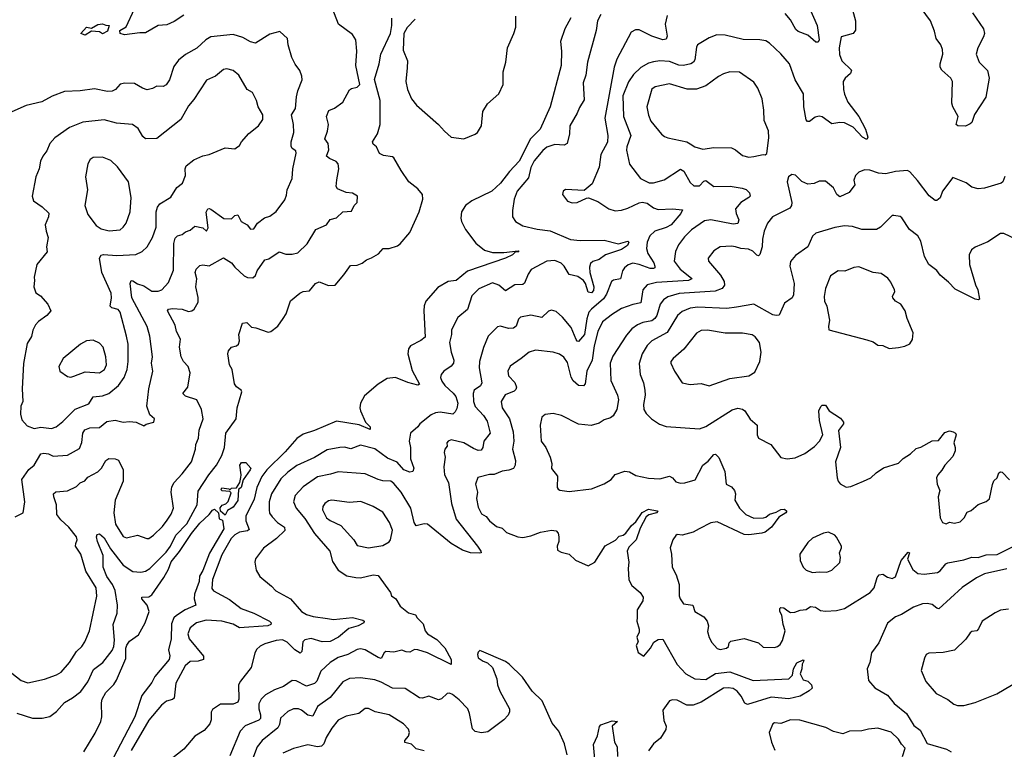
# Model space of a CAD drawing. Extents: x 1921360 to 2014538, y 768294 to 907744.
# Tile 141 of 256: x 1943384 to 1949569, y 821240 to 825822. Entities that reach past the tile are written whole.
import ezdxf

# ---------------------------------------------------------------- set-up
doc = ezdxf.new("R2010")
doc.units = 0

msp = doc.modelspace()

# ---------------------------------------------------------------- linework, layer by layer
at = {"layer": '0CON10XD'}
for points in [[(1943335, 821719.2), (1943393.1, 821673.1), (1943435, 821657.5), (1943540.1, 821679.9), (1943615, 821707.1), (1943645, 821725.5), (1943697.5, 821785), (1943740.4, 821855), (1943774.1, 821885.9), (1943792.9, 821915), (1943823.5, 821985), (1943868.9, 822201.1), (1943863.8, 822255), (1943799.1, 822359.1), (1943768.1, 822465), (1943735.8, 822515), (1943737.3, 822532.7), (1943745.7, 822555), (1943741.4, 822575), (1943693.8, 822635), (1943641.9, 822681.9), (1943617.1, 822715), (1943616.1, 822775), (1943598.5, 822825), (1943597.5, 822845), (1943612.2, 822857.8), (1943685, 822863.1), (1943740.2, 822889.8), (1943765, 822913.1), (1943792.7, 822927.3), (1943811.5, 822948.5), (1943875, 822982), (1943897.1, 823005), (1943925, 823054.2), (1943945, 823066), (1943985, 823064.4), (1944005, 823055.6), (1944034.5, 822995), (1944034.7, 822925), (1943984.2, 822805), (1943975.3, 822725), (1943986, 822655), (1944035, 822577.1), (1944055, 822567.8), (1944125, 822584.3), (1944183.3, 822563.3), (1944195, 822564.3), (1944225, 822584.2), (1944281.2, 822638.8), (1944310.3, 822679.7), (1944335, 822716), (1944349.6, 822755), (1944336.2, 822855), (1944340.3, 822889.7), (1944354.7, 822915.3), (1944405, 822969.4), (1944462.5, 823045), (1944487.8, 823125), (1944490.6, 823155), (1944507.8, 823195), (1944512.5, 823245), (1944536.7, 823315), (1944526, 823375), (1944496.2, 823435), (1944425, 823457.8), (1944408.1, 823475), (1944440, 823515), (1944454.3, 823605), (1944441.9, 823645), (1944413.1, 823675), (1944398.1, 823705), (1944388.1, 823765), (1944394, 823816), (1944368.9, 823865), (1944360.4, 823905), (1944313.3, 823995), (1944319.2, 824005), (1944345, 824009.7), (1944405, 824004.6), (1944445, 823990.5), (1944465.4, 823994.6), (1944480, 824005), (1944505, 824048.8), (1944505, 824078.8), (1944491.4, 824145), (1944497.7, 824195), (1944486.2, 824235), (1944493.7, 824256.3), (1944515, 824278.9), (1944535, 824283.3), (1944575, 824276.2), (1944665, 824327.8), (1944715.3, 824295.3), (1944735, 824269.2), (1944795, 824213.1), (1944815, 824202.5), (1944848.5, 824201.5), (1944864.5, 824215.5), (1944875.6, 824245), (1944925, 824314.4), (1944948.5, 824321.5), (1945015, 824364.4), (1945055, 824349.2), (1945095, 824350), (1945131.2, 824358.8), (1945190, 824415), (1945244.7, 824505.3), (1945310.8, 824535), (1945335, 824566.9), (1945375, 824577.5), (1945413.2, 824616.8), (1945469.1, 824620.9), (1945484.2, 824655.8), (1945503.3, 824675), (1945506.2, 824715), (1945475, 824732), (1945435, 824737.5), (1945379.7, 824759.7), (1945372.5, 824775), (1945375.9, 824815.9), (1945389.4, 824885), (1945385, 824916.7), (1945372.9, 824932.9), (1945330, 824950), (1945311.9, 824965), (1945325.8, 825005), (1945322.9, 825045), (1945301.2, 825075), (1945318.3, 825121.7), (1945324.4, 825165), (1945312.2, 825215), (1945326.9, 825253.1), (1945362.1, 825267.9), (1945414.2, 825305), (1945455, 825382), (1945468.6, 825391.4), (1945505, 825398.1), (1945521.1, 825415), (1945495.7, 825535), (1945502.5, 825625), (1945495.8, 825695.8), (1945475, 825730), (1945386.7, 825795), (1945337.5, 825925)], [(1948339.6, 825909.6), (1948392.9, 825785), (1948405.9, 825695), (1948399.4, 825680.6), (1948385, 825680.9), (1948334.7, 825724.7), (1948275, 825747.9), (1948260, 825760), (1948225, 825822.5), (1948192, 825862)], [(1949369.4, 825865), (1949438.6, 825765), (1949444, 825736), (1949439.2, 825715), (1949403.4, 825646.6), (1949391.9, 825605), (1949410, 825555), (1949463.2, 825503.2), (1949474.3, 825455), (1949452.5, 825335), (1949382.2, 825227.8), (1949365, 825176.7), (1949355, 825168.1), (1949324.6, 825154.6), (1949276.7, 825156.7), (1949267.5, 825165), (1949280, 825215), (1949246, 825275), (1949238.8, 825298.8), (1949244.4, 825435), (1949233.3, 825455), (1949175.7, 825505), (1949166.7, 825525), (1949165.6, 825545), (1949183.1, 825605), (1949181.3, 825635), (1949171.1, 825665), (1949141.2, 825705), (1949130.7, 825750.7), (1949105, 825815.7), (1949047.1, 825895)], [(1944415, 825851.5), (1944355, 825810.6), (1944309.4, 825790.6), (1944255, 825785.6), (1944175, 825740), (1944139.3, 825740.7), (1944043, 825727), (1944015.5, 825735.5), (1944012.5, 825755), (1944052.1, 825777.9), (1944105, 825890)], [(1946845.5, 825835), (1946808.5, 825765), (1946781.2, 825685), (1946787.5, 825625), (1946785.4, 825535), (1946716.1, 825275), (1946652.7, 825135), (1946592.3, 825075), (1946520.7, 824935), (1946460, 824870), (1946405.1, 824794.9), (1946350, 824745), (1946223.3, 824685), (1946183.5, 824655), (1946159.5, 824615), (1946155.6, 824575.6), (1946160, 824555), (1946184.5, 824505), (1946249.7, 824419.7), (1946304.4, 824375), (1946355, 824360.9), (1946425, 824360.5), (1946515, 824370), (1946520, 824365), (1946497.5, 824362.5), (1946480, 824345), (1946435, 824325.6), (1946196.1, 824243.9), (1946125.3, 824184.7), (1946075, 824177.5), (1946010.1, 824139.9), (1945936.2, 824053.8), (1945924.8, 824025.2), (1945922, 823995), (1945931.4, 823828.6), (1945903.3, 823806.7), (1945838.6, 823775), (1945826.7, 823755), (1945822.2, 823725), (1945848.5, 823618.5), (1945895, 823532.5), (1945885, 823527.1), (1945823.2, 823543.3), (1945744.2, 823575.8), (1945691.7, 823568.3), (1945636.5, 823533.5), (1945549.8, 823460.2), (1945524.4, 823415), (1945520, 823385), (1945524.6, 823365), (1945557.3, 823295), (1945585.6, 823265), (1945585, 823248.8), (1945517.5, 823277.5), (1945375, 823302.1), (1945235, 823241.8), (1945165, 823220), (1945125, 823192.9), (1945051.5, 823108.5), (1944936.7, 822995), (1944905, 822954.6), (1944873, 822885), (1944857.9, 822812.1), (1944804.3, 822705), (1944803.7, 822675), (1944825, 822621.2), (1944815, 822611.8), (1944765, 822603.4), (1944735, 822588), (1944712.8, 822565), (1944655, 822461.5), (1944595, 822307.5), (1944590.6, 822250.6), (1944602.5, 822235), (1944702, 822182), (1944775.7, 822125), (1944855, 822094.6), (1944954.2, 822045), (1944964.2, 822035), (1944961.4, 822025), (1944942.5, 822015), (1944765, 822003.3), (1944725, 822025.3), (1944655, 822045.9), (1944555, 822052.1), (1944495, 822034.5), (1944455, 822002.9), (1944440.9, 821965), (1944449.1, 821935), (1944538.5, 821825), (1944538.6, 821805), (1944505, 821794.6), (1944455, 821792.2), (1944424.4, 821765), (1944365.4, 821655), (1944355, 821562), (1944345, 821552.9), (1944306.6, 821543.4), (1944275, 821517.5), (1944195, 821423.1), (1944085, 821231.9)], [(1947033.8, 825855), (1947013.2, 825815), (1947004.6, 825755), (1946951.5, 825555), (1946940.5, 825475), (1946924.5, 825425), (1946930.5, 825319.5), (1946900.8, 825270.8), (1946886.7, 825235), (1946838.9, 825155), (1946837.5, 825105), (1946822.5, 825045), (1946805, 825034.5), (1946745, 825038.2), (1946695, 825020.9), (1946669.6, 825000.4), (1946615, 824936.7), (1946595.8, 824894.2), (1946580.4, 824829.6), (1946508.2, 824745), (1946491.1, 824695), (1946480, 824625), (1946480, 824585), (1946498.8, 824555), (1946545, 824528.5), (1946635, 824506), (1946715.9, 824495.9), (1946845, 824442.9), (1946905, 824435.3), (1947055, 824437.1), (1947145, 824415.6), (1947205, 824431.2), (1947211.2, 824425), (1947201.9, 824405), (1947165, 824379.4), (1947063.8, 824346.2), (1947024.4, 824315.6), (1946985, 824303.1), (1946968.8, 824291.2), (1946962.6, 824267.4), (1946964.8, 824235), (1946990.7, 824145), (1946988.4, 824121.6), (1946975, 824107.5), (1946955, 824112), (1946937.7, 824165), (1946925, 824185.5), (1946889.1, 824209.1), (1946835, 824221.9), (1946803.6, 824275), (1946785, 824293.6), (1946745, 824310.4), (1946695, 824306.9), (1946596, 824254), (1946577.3, 824225), (1946555, 824168), (1946545, 824158.6), (1946495, 824157.8), (1946435, 824119.4), (1946394.4, 824155), (1946355, 824169.3), (1946267.4, 824132.6), (1946225, 824088.6), (1946197.1, 824002.9), (1946137.1, 823952.9), (1946097.1, 823875), (1946096.7, 823845), (1946084.6, 823795), (1946093.8, 823733.8), (1946111.1, 823685), (1946110, 823665), (1946095, 823645.6), (1946048.1, 823615), (1946031.4, 823595), (1946028.5, 823575), (1946035, 823552.5), (1946054.6, 823525), (1946107.9, 823477.9), (1946124.7, 823455), (1946135.9, 823415), (1946129.5, 823380.5), (1946120.1, 823359.9), (1946104.7, 823345.3), (1946025, 823356.7), (1945996.6, 823353.4), (1945968.8, 823341.2), (1945897.1, 823285), (1945884.5, 823265.5), (1945840, 823225), (1945830.6, 823175), (1945839.1, 823135), (1945839.2, 823065), (1945859.5, 823005), (1945854.4, 822985.6), (1945835, 822980.6), (1945796.9, 822995), (1945755, 823043.2), (1945695, 823068.2), (1945615, 823127.8), (1945525, 823149.6), (1945465, 823126.4), (1945425, 823137.3), (1945395, 823135.3), (1945315, 823120.9), (1945236.1, 823073.9), (1945125, 823021.9), (1945068.6, 822981.4), (1945025, 822938.5), (1944965.3, 822845), (1944952.2, 822795), (1944950.4, 822745), (1944954, 822724), (1944969.4, 822699.4), (1945003.3, 822665), (1945046.9, 822635), (1945050.6, 822615), (1944997.8, 822565), (1944915, 822504.3), (1944865, 822436.7), (1944861.4, 822415), (1944868.6, 822365), (1944892.5, 822325), (1944966.2, 822265), (1944993.3, 822235), (1945085, 822185.7), (1945155, 822106.5), (1945185, 822087.1), (1945226.7, 822075), (1945318.1, 822061.9), (1945355, 822054.5), (1945475, 822067.3), (1945540.3, 822050.3), (1945548.8, 822045), (1945546.2, 822035), (1945510, 822015), (1945451.7, 821998.3), (1945387.3, 821945), (1945335, 821916.7), (1945285, 821914.8), (1945215, 821935.4), (1945175, 821927.8), (1945162.2, 821915), (1945156.1, 821853.9), (1945146.7, 821843.3), (1945112.9, 821865), (1945065, 821913.8), (1945035, 821927.7), (1944995, 821923.3), (1944925, 821902.9), (1944895, 821887.5), (1944872.7, 821867.3), (1944861.1, 821845), (1944839.2, 821755), (1944771.5, 821668.5), (1944759.5, 821645), (1944760.4, 821555), (1944755, 821536), (1944725, 821524.5), (1944645.5, 821524.5), (1944595, 821491.2), (1944586.8, 821473.2), (1944586.9, 821425), (1944579.6, 821400.4), (1944542.4, 821357.6), (1944485, 821322.5), (1944415, 821241.9), (1944306.7, 821155)], [(1947451.8, 825848.2), (1947439.1, 825795), (1947450.9, 825719.1), (1947445, 825700.8), (1947425, 825696.7), (1947355, 825718.6), (1947275, 825757.9), (1947251.4, 825758.6), (1947225.6, 825744.4), (1947134.6, 825575), (1947119.2, 825525), (1947058.9, 825205), (1947078.1, 825095), (1947076, 825054), (1947033.9, 824976.1), (1947023.1, 824896.9), (1946979.1, 824790.9), (1946929.3, 824750.7), (1946813.6, 824756.4), (1946797.5, 824745), (1946793.3, 824725), (1946825, 824683.3), (1946855, 824673.3), (1946885, 824673.8), (1946945, 824702.5), (1946957, 824703), (1947015, 824680.8), (1947083.8, 824635), (1947125, 824622.7), (1947164.6, 824625.4), (1947205, 824638.2), (1947275, 824673.3), (1947295, 824677.5), (1947325, 824670.4), (1947365, 824641.5), (1947395, 824629.5), (1947485, 824635.5), (1947547.5, 824627.5), (1947536.9, 824605), (1947475.4, 824534.6), (1947445, 824518.3), (1947374.5, 824495), (1947343.2, 824465), (1947326.4, 824425), (1947320.4, 824385), (1947330, 824355), (1947366.5, 824295), (1947374.6, 824275), (1947373.3, 824265), (1947365, 824259.6), (1947345, 824260.3), (1947275.7, 824285), (1947235, 824292.5), (1947206.2, 824283.8), (1947182.7, 824265), (1947170, 824245), (1947158.6, 824195), (1947115, 824187.5), (1947102.1, 824177.9), (1947070.6, 824099.4), (1947051, 824069), (1946975.9, 824005), (1946960.2, 823985), (1946946.1, 823943.9), (1946931.1, 823845), (1946895, 823801.4), (1946885, 823804.3), (1946878.9, 823815), (1946848.8, 823888.8), (1946794.5, 823955), (1946755, 823990.6), (1946725, 823999.2), (1946705, 823992.5), (1946665, 823951.9), (1946595, 823966.4), (1946530, 823955), (1946518.2, 823941.8), (1946503.1, 823896.9), (1946485, 823884.6), (1946455, 823882.9), (1946405, 823896.9), (1946385, 823894.2), (1946327.1, 823835), (1946297.1, 823762.9), (1946273.4, 823676.6), (1946270.4, 823635), (1946287.9, 823542.1), (1946277.9, 823522.1), (1946239.5, 823495), (1946233.2, 823475), (1946234.7, 823425), (1946245, 823393.5), (1946297.3, 823337.3), (1946320.4, 823300.4), (1946340, 823225), (1946300, 823175), (1946294.1, 823135.9), (1946282, 823118), (1946265, 823117.3), (1946235, 823128.7), (1946175, 823165.3), (1946095, 823183.1), (1946075, 823175.7), (1946068, 823165), (1946068.8, 823145), (1946054, 823125), (1946050.8, 823105), (1946057.5, 823075), (1946048.1, 823015), (1946051.8, 822965), (1946076.8, 822915), (1946097.5, 822785), (1946126.5, 822686.5), (1946259.5, 822515), (1946281.2, 822485), (1946282.5, 822475), (1946275, 822471.2), (1946215, 822474.5), (1946165, 822490.4), (1946095, 822533.7), (1945945, 822653.8), (1945925, 822656.1), (1945874.7, 822644.7), (1945862, 822665), (1945841.8, 822755), (1945780.4, 822855), (1945735, 822910.5), (1945714.7, 822924.7), (1945665, 822926.7), (1945635, 822935.4), (1945555, 822970.4), (1945385, 822983.8), (1945337.4, 822967.4), (1945255, 822950.8), (1945165, 822887.8), (1945114.5, 822835), (1945103.5, 822795), (1945120, 822755), (1945175, 822689.1), (1945235.4, 822595), (1945333.3, 822485), (1945349.7, 822419.7), (1945384.3, 822365), (1945439.5, 822329.5), (1945495, 822318.2), (1945525, 822317.1), (1945605, 822336.5), (1945635, 822330.8), (1945713.3, 822225), (1945720, 822205), (1945746.2, 822185), (1945775, 822140), (1945826.4, 822096.4), (1945870, 822085), (1945880, 822065), (1945918.7, 822028.7), (1945930.9, 821985), (1945945, 821965.6), (1946005, 821930.8), (1946055, 821878.5), (1946094.2, 821805), (1946095, 821773.8), (1945945, 821846), (1945885.5, 821864.5), (1945863.9, 821866.1), (1945835, 821850.5), (1945812.7, 821852.7)], [(1945868, 825825), (1945817.3, 825772.7), (1945797.9, 825735), (1945792.1, 825632.1), (1945820.5, 825565), (1945818.8, 825521.2), (1945810.6, 825435), (1945820, 825385), (1945846.2, 825325), (1945876.2, 825285), (1946014.4, 825165), (1946051.7, 825121.7), (1946095, 825084.4), (1946175, 825074.3), (1946246, 825104), (1946260.6, 825115), (1946284.5, 825155), (1946293.8, 825246.2), (1946322.9, 825295), (1946393.6, 825356.4), (1946420.5, 825415), (1946420.7, 825495), (1946437.3, 825555), (1946448.9, 825645), (1946489.1, 825735), (1946500, 825775), (1946500.6, 825845)], [(1948615.7, 825885), (1948634.6, 825815), (1948633.6, 825756.4), (1948620, 825735), (1948544.3, 825715), (1948531.3, 825645), (1948533.1, 825603.1), (1948549.2, 825565), (1948610, 825505), (1948602.9, 825485), (1948570, 825455), (1948557.5, 825435), (1948558.2, 825385), (1948565.4, 825355), (1948586.2, 825305), (1948655, 825214.5), (1948697.5, 825135), (1948712.5, 825085), (1948705, 825070.8), (1948678.6, 825085), (1948618.5, 825148.5), (1948565, 825174.5), (1948535, 825177.8), (1948485, 825169.2), (1948425, 825211.9), (1948405, 825216.5), (1948380, 825210), (1948345, 825182.5), (1948333.1, 825183.1), (1948324.5, 825194.5), (1948310, 825275), (1948307.4, 825357.4), (1948255.5, 825445.5), (1948219.5, 825545), (1948165, 825608.9), (1948095, 825676), (1948070.3, 825690.3), (1948033.3, 825696.7), (1947928.8, 825698.8), (1947815, 825725.5), (1947762.3, 825727.7), (1947715, 825708.6), (1947642, 825665), (1947635, 825650), (1947625, 825571.2), (1947615.6, 825555), (1947599.2, 825545), (1947554, 825534), (1947525, 825537.5), (1947465, 825560.9), (1947405, 825563.9), (1947365, 825558.8), (1947335, 825549.5), (1947285, 825521.8), (1947240.7, 825479.3), (1947208.8, 825431.2), (1947171.9, 825345), (1947176.1, 825215), (1947224, 825095), (1947198.2, 825025), (1947196.7, 825003.3), (1947215.6, 824915), (1947283.1, 824825), (1947338.7, 824798.7)], [(1943367.1, 821467.1), (1943465, 821435.6), (1943525, 821435.7), (1943574.2, 821445.8), (1943615, 821478), (1943665.5, 821534.5), (1943716.7, 821563.3), (1943767.3, 821602.7), (1943811.8, 821665), (1943847.7, 821742.3), (1943907.5, 821785), (1943965, 821861.8), (1943974.7, 821885), (1943979.7, 821925), (1943971.3, 822025), (1943995.5, 822095), (1943999.3, 822145), (1943985, 822237.8), (1943967.8, 822275), (1943932, 822325), (1943908.3, 822385), (1943908.1, 822458.1), (1943873.3, 822545), (1943866.9, 822575), (1943871.1, 822588.9), (1943885, 822594.3), (1943915, 822567.9), (1943955, 822500), (1944035, 822396.2), (1944095, 822356.7), (1944145, 822351.8), (1944175, 822358.5), (1944201.9, 822375), (1944305, 822479.2), (1944331.7, 822515), (1944365, 822585.3), (1944433.4, 822656.6), (1944498.4, 822775), (1944505, 822860.8), (1944571.8, 822965), (1944620.3, 823025), (1944654.7, 823085), (1944671.2, 823135), (1944679.3, 823225), (1944744.1, 823315.9), (1944750.8, 823385), (1944779.2, 823485), (1944775, 823495.8), (1944746.4, 823516.4), (1944734.2, 823535), (1944718.2, 823625), (1944701.9, 823655), (1944691.9, 823725), (1944696.6, 823743.4), (1944715, 823766.2), (1944745.6, 823774.4), (1944759.2, 823785), (1944765.9, 823805.9), (1944761.5, 823845), (1944784.4, 823915.6), (1944811.3, 823921.3), (1944840.6, 823890.6), (1944868.3, 823888.3), (1944945, 823860), (1944961.2, 823865), (1945005, 823897.1), (1945039.4, 823945), (1945058.1, 823975), (1945085, 824056.2), (1945142.9, 824105), (1945165, 824114.6), (1945205, 824120), (1945242, 824165), (1945265, 824176.9), (1945325, 824152.9), (1945365, 824155.6), (1945420.8, 824219.2), (1945461.7, 824278.3), (1945505, 824281.8), (1945536, 824294), (1945562, 824315), (1945595, 824326.4), (1945638.3, 824351.7), (1945666.7, 824385), (1945705, 824384.5), (1945758, 824402), (1945775, 824414.4), (1945835, 824485.7), (1945893.2, 824615), (1945915.5, 824695.5), (1945914.6, 824724.6), (1945885, 824761.1), (1945827.9, 824805), (1945780, 824875), (1945735, 824955.8), (1945725, 824962.2), (1945668.8, 824968.8), (1945645, 824981.9), (1945625.8, 825025), (1945605, 825041.2), (1945600.6, 825055), (1945631.4, 825105), (1945648.8, 825165), (1945649.2, 825315), (1945613.5, 825446.5), (1945641.9, 825545), (1945652.1, 825605), (1945712.5, 825735), (1945722.5, 825785), (1945721.7, 825831.7)], [(1943795, 825726), (1943767.5, 825735), (1943804.4, 825775.6), (1943835, 825768.8), (1943875, 825792), (1943905, 825796.2), (1943925, 825787.5), (1943947, 825787), (1943935, 825750), (1943905, 825734), (1943885, 825746.2), (1943835, 825750), (1943795, 825726)], [(1943355, 822699.4), (1943406, 822725), (1943416.4, 822793.6), (1943397.5, 822935), (1943442.1, 822997.9), (1943474.6, 823025.4), (1943518, 823095), (1943535, 823100), (1943565, 823096.7), (1943595, 823081.5), (1943685, 823087.5), (1943759.7, 823130.3), (1943775, 823166.2), (1943781.8, 823225), (1943792.5, 823247.5), (1943825, 823258.7), (1943885, 823261.1), (1943930.6, 823299.4), (1943985, 823307.3), (1944035, 823294.4), (1944075, 823299.2), (1944115, 823293.8), (1944165, 823272.5), (1944178.3, 823281.7), (1944226.2, 823295), (1944230, 823315), (1944200.8, 823340.8), (1944182, 823395), (1944194.5, 823505), (1944220, 823615), (1944212.6, 823665), (1944217.7, 823705), (1944200.8, 823835), (1944185.4, 823895), (1944088, 824075), (1944077.7, 824165), (1944085, 824184.2), (1944095, 824183.1), (1944125, 824163.8), (1944165, 824150), (1944215, 824117.5), (1944255, 824117.5), (1944278, 824125), (1944318.5, 824171.5), (1944351.1, 824248.9), (1944352.7, 824417.3), (1944360.2, 824449.8), (1944375, 824465.6), (1944405, 824472.9), (1944425, 824489.4), (1944455, 824500), (1944485, 824525.5), (1944535, 824516), (1944557.5, 824495), (1944568.6, 824515), (1944555.9, 824614.1), (1944565, 824634.4), (1944575, 824637.5), (1944585, 824632.3), (1944665.5, 824574.5), (1944715, 824571.4), (1944735, 824593.1), (1944755, 824596.9), (1944776, 824555), (1944813.9, 824533.9), (1944835, 824506.7), (1944855, 824510), (1944878.8, 824545), (1944922.4, 824577.6), (1944955, 824587.8), (1944995, 824617.1), (1945048.7, 824691.3), (1945060.5, 824719.5), (1945064.7, 824755), (1945095.4, 824825), (1945100.6, 824885), (1945121.4, 824985), (1945118.9, 824998.9), (1945095, 825014), (1945088.5, 825028.5), (1945088.9, 825055), (1945106.9, 825113.1), (1945103.8, 825165), (1945091.1, 825225), (1945115.9, 825264.1), (1945122.8, 825337.2), (1945130.8, 825375), (1945158, 825445), (1945157.3, 825467.3), (1945144.2, 825504.2), (1945115, 825543.8), (1945094.5, 825584.5), (1945071.4, 825665), (1945066.2, 825705), (1945017.7, 825747.7), (1944955, 825730.8), (1944865, 825674.3), (1944835, 825682.9), (1944785, 825710.6), (1944725, 825730), (1944584.5, 825715.5), (1944553.6, 825696.4), (1944497.2, 825642.8), (1944425, 825602.9), (1944382.6, 825567.4), (1944352.3, 825527.7), (1944324.7, 825445.3), (1944305, 825412.5), (1944285, 825402.9), (1944245, 825405.8), (1944219.5, 825390.5), (1944185, 825382.9), (1944155, 825393.1), (1944105, 825422.5), (1944045, 825424.2), (1944015, 825417.5), (1943985.4, 825384.6), (1943965, 825372.7), (1943935, 825372.3), (1943855, 825389.1), (1943765, 825375.5), (1943665, 825371.9), (1943588.3, 825341.7), (1943524.3, 825305.7), (1943425, 825284), (1943335.9, 825244.1)], [(1943585, 823254.6), (1943614, 823265), (1943655, 823298.2), (1943733.3, 823376.7), (1943819.6, 823410.4), (1943845.4, 823454.6), (1943905, 823460), (1943945.2, 823474.8), (1944005.2, 823524.8), (1944041.3, 823575), (1944059.3, 823625), (1944064.7, 823675), (1944065.3, 823785), (1944055.9, 823835.9), (1944015, 823985.8), (1944001.8, 824001.8), (1943962.1, 824012.1), (1943952.6, 824022.6), (1943961.1, 824075), (1943957.9, 824105), (1943899.3, 824235), (1943886.2, 824325), (1943895.4, 824344.6), (1943911.3, 824348.7), (1943995, 824340.8), (1944113, 824347), (1944153.4, 824366.6), (1944184.4, 824395), (1944218.2, 824455), (1944240.5, 824519.5), (1944240.9, 824615), (1944249.4, 824645), (1944264.6, 824665.4), (1944332.6, 824707.4), (1944372.1, 824767.9), (1944406.7, 824795), (1944426, 824845), (1944423.8, 824885), (1944430, 824905), (1944477.7, 824942.3), (1944535, 824968), (1944575, 824976), (1944675, 825016.7), (1944735, 825012.5), (1944745, 825017.5), (1944765, 825032.5), (1944776.7, 825055), (1944823, 825107), (1944885, 825156.2), (1944911.4, 825195), (1944911.4, 825225), (1944881.2, 825275), (1944872, 825315), (1944847.5, 825365), (1944813.8, 825385), (1944761.1, 825475), (1944725, 825502.7), (1944685, 825514.4), (1944665, 825508.9), (1944615, 825467.5), (1944558, 825442), (1944512.9, 825375), (1944478.9, 825321.1), (1944445, 825281.2), (1944395.8, 825195), (1944245, 825075.6), (1944174.5, 825074.5), (1944158.6, 825088.6), (1944128.8, 825138.8), (1944093.6, 825163.6), (1943991.7, 825171.7), (1943915, 825193.6), (1943781.2, 825178.8), (1943698, 825145), (1943605, 825081.4), (1943573.1, 825045), (1943555, 824998.8), (1943529.2, 824965), (1943515.8, 824935), (1943505.7, 824885), (1943485.6, 824835), (1943462.5, 824715), (1943471.2, 824685), (1943526.4, 824646.4), (1943567.5, 824607.5), (1943565.7, 824585), (1943543.3, 824535), (1943550, 824495), (1943562.5, 824455), (1943552, 824395), (1943556, 824365), (1943492.9, 824285), (1943474.2, 824205), (1943478, 824185), (1943472.9, 824145), (1943485, 824106.7), (1943515, 824088.8), (1943562, 824035), (1943580, 823995), (1943555, 823964.2), (1943502.6, 823927.4), (1943483.7, 823906.3), (1943467.6, 823872.4), (1943458, 823832), (1943432, 823788), (1943407.6, 823662.4), (1943398.9, 823505), (1943403.3, 823425), (1943391.4, 823395), (1943389.4, 823345), (1943398.6, 823308.6), (1943432.1, 823272.1), (1943475, 823256), (1943516.4, 823263.6), (1943585, 823254.6)], [(1947965, 824960), (1947995, 824962.5), (1948055, 824976.7), (1948066.1, 824973.9), (1948077, 824983), (1948090.5, 825079.5), (1948087.5, 825125), (1948059.7, 825189.7), (1948058.9, 825255), (1948048.6, 825325), (1948021.7, 825391.7), (1947995, 825430), (1947905, 825492.5), (1947845, 825494.2), (1947805, 825482.5), (1947773.7, 825466.3), (1947695, 825407.3), (1947635, 825385.4), (1947576, 825386), (1947465, 825419.2), (1947375, 825400.9), (1947354.7, 825385.3), (1947324.2, 825275), (1947333.2, 825223.2), (1947349.2, 825185), (1947415, 825104), (1947435, 825089.2), (1947455, 825080), (1947575, 825055.5), (1947595, 825043.5), (1947625, 825023.6), (1947675, 825009.5), (1947745, 825019.6), (1947855, 825017.8), (1947881.2, 825005), (1947925, 824968.6), (1947965, 824960)], [(1943946.6, 824496.6), (1944015, 824503.3), (1944035, 824518.6), (1944052.5, 824545), (1944078.5, 824615), (1944084.6, 824705), (1944066.7, 824805), (1943997.9, 824897.9), (1943957.3, 824937.3), (1943905, 824958.8), (1943845, 824956.2), (1943826.7, 824945), (1943812.3, 824917.7), (1943798, 824835), (1943809.4, 824755), (1943793.3, 824655), (1943812, 824598), (1943865, 824530.8), (1943895, 824509.4), (1943946.6, 824496.6)], [(1947338.7, 824798.7), (1947365, 824796.9), (1947433.3, 824816.7), (1947535, 824884.4), (1947555, 824870.6), (1947595, 824799.2), (1947618.6, 824778.6), (1947655, 824778.5), (1947681.9, 824808.1), (1947695, 824812.5), (1947744.1, 824774.1), (1947846.6, 824776.6), (1947922.5, 824765), (1947947, 824757), (1947969.2, 824735), (1947972, 824715), (1947964, 824705), (1947914.3, 824675), (1947880.6, 824635), (1947883.6, 824605), (1947900.5, 824565), (1947895, 824543.3), (1947865, 824538.2), (1947725, 824565.9), (1947685, 824558.9), (1947605, 824503.5), (1947560.5, 824459.5), (1947521.7, 824408.3), (1947503.8, 824366.2), (1947494.5, 824305), (1947532.9, 824255), (1947605, 824198.8), (1947606, 824194), (1947584.7, 824185.3), (1947385, 824172.6), (1947325, 824157.5), (1947299.2, 824125), (1947286.1, 824043.9), (1947235.3, 824034.7), (1947165, 824007.9), (1947107, 823973), (1947045.8, 823924.2), (1947015.3, 823864.7), (1946991.9, 823775), (1946980.4, 823685), (1946946.7, 823615), (1946935.5, 823535), (1946925, 823522), (1946895, 823524.4), (1946860, 823555), (1946847.9, 823577.9), (1946825, 823669.4), (1946802.6, 823702.6), (1946775, 823722.7), (1946735, 823733.6), (1946623.4, 823746.6), (1946585.4, 823734.6), (1946535, 823695.7), (1946465, 823646), (1946450, 823615), (1946455, 823586.7), (1946494.5, 823544.5), (1946504.3, 823515), (1946500.7, 823499.3), (1946490.8, 823489.2), (1946433.9, 823466.1), (1946408.5, 823425), (1946414.7, 823385), (1946460, 823315), (1946484.6, 823235), (1946488, 823175), (1946480, 823125), (1946499.5, 823055), (1946496.3, 823023.7), (1946485.4, 823004.6), (1946457.3, 822992.7), (1946415, 822986.9), (1946365, 822966.7), (1946334.6, 822965.4), (1946262.9, 822947.1), (1946247.5, 822905), (1946260, 822855), (1946254.4, 822815), (1946265, 822760), (1946285, 822719.2), (1946315, 822701.4), (1946335.6, 822675), (1946378.6, 822638.6), (1946415, 822628.6), (1946442.4, 822602.4), (1946513.7, 822573.7), (1946545, 822570.5), (1946595, 822580.9), (1946656.2, 822603.8), (1946725, 822617.5), (1946755, 822613.3), (1946767.3, 822597.3), (1946771.2, 822575), (1946770, 822545), (1946760, 822515), (1946761.7, 822491.7), (1946785, 822477.5), (1946835, 822466.7), (1946875, 822427.5), (1946955, 822392.5), (1946997.5, 822415), (1947062.3, 822517.7), (1947126.3, 822553.7), (1947150.3, 822579.7), (1947175, 822586), (1947192.1, 822597.9), (1947228, 822645), (1947255, 822668.8), (1947295, 822728.1), (1947335, 822748.1), (1947388.8, 822738.8), (1947392.5, 822735), (1947383.3, 822725), (1947336.5, 822713.5), (1947318.9, 822701.1), (1947280.8, 822629.2), (1947256.2, 822555), (1947211, 822509), (1947199.6, 822485), (1947211.2, 822415), (1947205.6, 822375), (1947210, 822305), (1947228.9, 822268.9), (1947282.5, 822225), (1947300, 822195), (1947298.1, 822171.9), (1947263.7, 822116.3), (1947262.1, 822067.9), (1947261.4, 822045), (1947276.1, 821993.9), (1947276.2, 821975), (1947261.2, 821945), (1947270, 821915), (1947257, 821893), (1947268.3, 821848.3), (1947305, 821826.2), (1947345.6, 821874.4), (1947367.3, 821912.7), (1947395, 821930.6), (1947425, 821932), (1947515, 821773.3), (1947568.9, 821715), (1947625, 821683.8), (1947695, 821679.4), (1947755, 821715.6), (1947845, 821727.3), (1947991.5, 821671.5), (1948215, 821682.2), (1948237.5, 821705), (1948244.5, 821745), (1948265, 821783.8), (1948305, 821802.5), (1948310, 821795), (1948298.8, 821775), (1948296.7, 821745), (1948286.2, 821715), (1948305, 821676.7), (1948335, 821667.5), (1948358.8, 821645), (1948361.2, 821625), (1948342.7, 821607.3), (1948286.2, 821575), (1948215, 821557.7), (1948105, 821568.2), (1947955, 821521.2), (1947939.7, 821529.7), (1947915.5, 821575), (1947890.4, 821605), (1947865, 821621.8), (1947835, 821627.1), (1947804.2, 821624.2), (1947663.9, 821536.1), (1947615, 821518.1), (1947575, 821517.5), (1947515, 821549.5), (1947485, 821550.5), (1947466.2, 821543.8), (1947424.2, 821485), (1947430.8, 821420.8), (1947444.2, 821385), (1947442.5, 821365), (1947409.1, 821310.9), (1947365, 821273.8), (1947335, 821230)], [(1949571.9, 824838.1), (1949560, 824805), (1949550, 824795), (1949445, 824763.6), (1949405, 824760.6), (1949365, 824770.6), (1949328.3, 824798.3), (1949245, 824831.2), (1949181.2, 824745), (1949165, 824703.8), (1949145, 824688), (1949135, 824687.5), (1949096.2, 824716.2), (1949023.6, 824813.6), (1948975, 824866.2), (1948960, 824875), (1948885, 824868.5), (1948825, 824853.9), (1948778.7, 824858.7), (1948725, 824878.2), (1948690.9, 824879.1), (1948655, 824864.4), (1948633.6, 824845), (1948624.5, 824815), (1948630, 824785), (1948595, 824737.5), (1948535, 824709.2), (1948517.1, 824725), (1948495, 824767.5), (1948445, 824807.5), (1948405, 824808.8), (1948375, 824793.8), (1948335, 824789.2), (1948297, 824807), (1948257, 824847), (1948235, 824851.2), (1948213.9, 824836.1), (1948206, 824805), (1948234.4, 824675), (1948232.5, 824655), (1948221.1, 824638.9), (1948112.9, 824585), (1948082.2, 824545), (1948061.5, 824495), (1948050.4, 824445), (1948047.8, 824395), (1948032.4, 824347.6), (1948025, 824340), (1948015, 824344), (1947989.2, 824369.2), (1947961.7, 824381.7), (1947914.5, 824384.5), (1947881.2, 824395), (1947855, 824400.6), (1947785, 824395.8), (1947745, 824370), (1947708.6, 824325), (1947710, 824305), (1947787, 824217), (1947808.5, 824178.5), (1947811.5, 824155), (1947796.9, 824135), (1947752.3, 824117.7), (1947526.8, 824103.2), (1947455, 824081.4), (1947427.8, 824062.2), (1947407.8, 824035), (1947386, 823964), (1947374.6, 823945), (1947355, 823931.8), (1947298.2, 823921.7), (1947265, 823906.1), (1947229.9, 823880.1), (1947195, 823842.2), (1947109.9, 823710.1), (1947092.5, 823665), (1947096.7, 823556.7), (1947140, 823465), (1947146.2, 823435), (1947135.3, 823374.7), (1947112, 823335), (1947095, 823322.9), (1947055, 823309.2), (1947025, 823287.5), (1946974.1, 823274.1), (1946895, 823282), (1946786.5, 823336.5), (1946735, 823350), (1946685, 823342), (1946663.2, 823326.8), (1946654.4, 823275), (1946660, 823175), (1946688.1, 823135), (1946717.1, 823075), (1946725.8, 823035), (1946725, 823003.3), (1946762.5, 822955), (1946760, 822885), (1946766.7, 822875), (1946777.7, 822867.7), (1946835, 822858.6), (1946975, 822876.9), (1947055, 822908), (1947100, 822935), (1947125, 822966.2), (1947185, 822986.7), (1947215, 822982.5), (1947255, 822960), (1947334.1, 822944.1), (1947405, 822939.2), (1947465, 822955.8), (1947484.4, 822944.4), (1947505, 822920), (1947535, 822911.5), (1947563, 822913), (1947626.5, 822933.5), (1947675, 823024.3), (1947709.4, 823050.6), (1947745, 823091.9), (1947755, 823093.1), (1947775, 823072), (1947813.1, 822985), (1947822, 822905), (1947855, 822888.9), (1947875, 822865.6), (1947879.6, 822845), (1947875.6, 822805), (1947905.6, 822755), (1947945, 822715.5), (1947995, 822691.2), (1948055.5, 822694.5), (1948071.3, 822698.7), (1948095, 822717.5), (1948135, 822728.6), (1948165, 822745.6), (1948188.5, 822748.5), (1948202, 822735), (1948196, 822725), (1948152.2, 822697.8), (1948107.1, 822635), (1948066.4, 822603.6), (1948045, 822596.9), (1947965, 822586.9), (1947935, 822589.7), (1947765, 822669.5), (1947725, 822662.8), (1947652.9, 822625), (1947615, 822604.5), (1947545, 822586), (1947515, 822590), (1947505, 822583.3), (1947487.1, 822555), (1947469.2, 822505), (1947478.9, 822465), (1947483.3, 822383.3), (1947507.5, 822335), (1947527.5, 822275), (1947526, 822205), (1947532, 822185), (1947554.4, 822154.4), (1947613.3, 822145), (1947625, 822106), (1947681.5, 822071.5), (1947703.3, 822045), (1947711.4, 822015), (1947705, 821980), (1947715, 821942.5), (1947731.3, 821911.3), (1947765, 821872.5), (1947785, 821868), (1947823.9, 821876.1), (1947836.2, 821885), (1947840.8, 821909.2), (1947850.6, 821919.4), (1947935.5, 821935.5), (1948025, 821909.2), (1948055, 821881.4), (1948125, 821880), (1948145, 821885.7), (1948161.1, 821898.9), (1948176.3, 821923.7), (1948193.1, 821985), (1948178.8, 822025), (1948172.5, 822082.5), (1948158.6, 822105), (1948159.2, 822125), (1948165, 822130), (1948185, 822128.1), (1948209.2, 822109.2)], [(1949645, 824441.8), (1949565, 824480), (1949545, 824479.4), (1949465, 824427.5), (1949385, 824394.4), (1949362.4, 824377.6), (1949348.5, 824345), (1949350.3, 824285), (1949387.9, 824157.9), (1949403.1, 824125), (1949413.3, 824066.7), (1949407.5, 824062.5), (1949385, 824066.9), (1949260.2, 824130.2), (1949219.2, 824175), (1949165, 824218.1), (1949145, 824247.1), (1949095, 824284), (1949067.5, 824335), (1949045, 824432), (1949024.7, 824464.7), (1948972.9, 824505), (1948925, 824578.8), (1948915, 824586), (1948875, 824593.8), (1948865, 824593.3), (1948791.3, 824518.7), (1948765.6, 824504.4), (1948675, 824504.7), (1948615, 824523.6), (1948565, 824528.6), (1948503.4, 824516.6), (1948385, 824480.8), (1948365, 824463.3), (1948334.3, 824395), (1948257.6, 824342.4), (1948225, 824303.8), (1948221.9, 824275), (1948248.9, 824165), (1948244.5, 824095), (1948235.8, 824075), (1948188.2, 824041.8), (1948155, 823967.1), (1948136.2, 823963.8), (1948115, 823969.1), (1947995, 824036.4), (1947887.4, 824017.4), (1947825, 824008.9), (1947642.9, 824017.1), (1947595, 824010.3), (1947545, 823988.9), (1947515.3, 823964.7), (1947451.2, 823858.8), (1947355.3, 823804.7), (1947325, 823775.6), (1947293.6, 823725), (1947275.7, 823664.3), (1947281.9, 823595), (1947302.4, 823542.4), (1947311.5, 823495), (1947312.7, 823465), (1947302.7, 823405), (1947305.6, 823375), (1947318.9, 823348.9), (1947352, 823315), (1947402.6, 823282.6), (1947445, 823268.6), (1947655, 823252.5), (1947695, 823268.6), (1947858.5, 823371.5), (1947895, 823383.1), (1947925, 823375.5), (1947940, 823365), (1947973.3, 823313.3), (1948016.3, 823276.3), (1948015.9, 823215.9), (1948024.1, 823194.1), (1948103.3, 823155), (1948165, 823073.8), (1948204.3, 823064.3), (1948255, 823070.6), (1948315, 823098.6), (1948377.4, 823142.6), (1948407.1, 823175), (1948428.6, 823215), (1948408.6, 823305), (1948404.4, 823365), (1948415.8, 823394.2), (1948425, 823401.2), (1948445, 823402.5), (1948468.8, 823365), (1948540.3, 823320.3), (1948558.6, 823295), (1948559.2, 823285), (1948526.8, 823243.2), (1948540.9, 823135), (1948508, 823045), (1948518, 822945), (1948526, 822925), (1948538.3, 822908.3), (1948575, 822886.2), (1948605, 822890), (1948685, 822924.3), (1948730, 822945), (1948763.1, 822976.9), (1948811.1, 823008.9), (1948905, 823038), (1948932.6, 823067.4), (1948979.2, 823095), (1949015, 823130), (1949045, 823137.5), (1949115, 823178), (1949155, 823180), (1949195, 823230.8), (1949225, 823240.6), (1949246.7, 823235), (1949262.5, 823225), (1949266.7, 823215), (1949252, 823165), (1949261.2, 823135), (1949260, 823115), (1949245, 823078.8), (1949195.7, 823024.3), (1949177.4, 822992.6), (1949150.6, 822965), (1949142.9, 822945), (1949147.1, 822905), (1949163.1, 822865), (1949153.3, 822825), (1949166.4, 822693.6), (1949181.2, 822665), (1949203.6, 822656.4), (1949224.1, 822665.9), (1949255, 822660), (1949291.7, 822668.3), (1949316, 822694), (1949335, 822728.8), (1949360, 822740), (1949405, 822777.1), (1949455, 822796.7), (1949475, 822812.5), (1949494, 822904), (1949503.2, 822926.8), (1949524.2, 822945.8), (1949535, 822977.5), (1949545, 822983.3), (1949555, 822980), (1949601.7, 822931.7)], [(1948845, 823757.5), (1948905, 823764.2), (1948945, 823771.1), (1948975, 823785.8), (1948991.4, 823815), (1948996, 823855), (1948958.8, 823945), (1948946.2, 823995), (1948918.8, 824035), (1948886.2, 824055), (1948868, 824075), (1948866, 824085), (1948880.8, 824115), (1948880, 824125), (1948856.2, 824175), (1948838.3, 824198.3), (1948795, 824228), (1948745, 824234), (1948655, 824271.2), (1948624.2, 824265.8), (1948567.7, 824242.3), (1948525, 824245.8), (1948476.4, 824213.6), (1948445.5, 824134.5), (1948437.8, 824085), (1948440, 824055), (1948453.6, 824023.6), (1948471.2, 823935), (1948463.8, 823895), (1948467.5, 823875), (1948705, 823811.4), (1948745, 823798.6), (1948775, 823778.8), (1948805, 823776.7), (1948845, 823757.5)], [(1947715, 823522.9), (1947845, 823569.5), (1947965, 823585.7), (1948002.2, 823607.8), (1948034.2, 823675), (1948041.4, 823735), (1948031.9, 823795), (1948005, 823831.4), (1947985, 823843.1), (1947925, 823854.4), (1947815.5, 823854.5), (1947705, 823872.9), (1947665, 823871.1), (1947636.2, 823853.8), (1947556.7, 823753.3), (1947488.8, 823695), (1947473.8, 823675), (1947473.8, 823665), (1947497.1, 823615), (1947545, 823540.8), (1947595, 823530.6), (1947665, 823538.6), (1947715, 823522.9)], [(1943705, 823577.1), (1943725, 823582.9), (1943795, 823610.6), (1943885, 823604.5), (1943916.9, 823625), (1943930, 823655), (1943926.2, 823705), (1943908.2, 823765), (1943885, 823791.9), (1943845, 823810.6), (1943803.4, 823806.6), (1943766, 823785), (1943657.5, 823695), (1943629.2, 823645), (1943635.9, 823615.9), (1943685, 823581.4), (1943705, 823577.1)], [(1944675, 822710), (1944646.4, 822736.4), (1944643, 822757), (1944656.2, 822773.8), (1944678.3, 822781.7), (1944693.6, 822796.4), (1944711.7, 822851.7), (1944705, 822860), (1944655, 822863.3), (1944650, 822875), (1944655, 822882.5), (1944697, 822877), (1944705, 822870), (1944715, 822880), (1944746.7, 822883.3), (1944767.5, 822915), (1944773.6, 822946.4), (1944776, 822965), (1944766.7, 823025), (1944778.3, 823041.7), (1944805, 823042.5), (1944835.6, 823005.6), (1944832.5, 822995), (1944787.3, 822932.7), (1944775.7, 822885), (1944758.8, 822871.2), (1944755, 822802.5), (1944725, 822761.4), (1944690, 822740), (1944675, 822710)], [(1945575, 822504.6), (1945665, 822520.6), (1945705, 822542.5), (1945714.3, 822555.7), (1945726.2, 822616.2), (1945708.1, 822665), (1945665, 822730.6), (1945604.6, 822764.6), (1945527, 822797), (1945455, 822790.4), (1945345, 822805.5), (1945325, 822801.1), (1945301.4, 822785), (1945288.1, 822765), (1945287.3, 822745), (1945311.5, 822695), (1945335, 822676.9), (1945401.4, 822645), (1945482.5, 822555), (1945505, 822520.8), (1945575, 822504.6)], [(1943786.8, 821225), (1943858.4, 821341.6), (1943894.2, 821415), (1943901.2, 821445), (1943897.6, 821532.4), (1943902.5, 821555), (1943925, 821596.9), (1943975, 821646.2), (1943993.2, 821675), (1944050.1, 821809.9), (1944051.9, 821875), (1944057.9, 821895), (1944075, 821918.7), (1944130.9, 821959.1), (1944171.6, 822035), (1944196.5, 822105), (1944184.6, 822145), (1944152, 822185), (1944152.5, 822195), (1944195, 822196.9), (1944215, 822211.4), (1944289.8, 822320.2), (1944318.4, 822371.6), (1944335, 822417.1), (1944387.7, 822482.3), (1944462.6, 822595), (1944515, 822661.5), (1944574, 822715), (1944595, 822742.5), (1944608.3, 822748.3), (1944632.5, 822725), (1944637, 822687), (1944658.8, 822678.8), (1944665.7, 822625.7), (1944577.4, 822472.6), (1944535, 822363.3), (1944513.1, 822326.9), (1944510.6, 822295), (1944482, 822215), (1944480.9, 822185), (1944491.2, 822145), (1944422.8, 822117.2), (1944369.1, 822080.9), (1944352.7, 822065), (1944338.4, 822028.4), (1944336.7, 821935), (1944318.6, 821865), (1944326.3, 821826.3), (1944322.5, 821805), (1944232.5, 821697.5), (1944215, 821660.8), (1944151.6, 821578.4), (1944107.8, 821445), (1943950.9, 821145)], [(1948365, 822350), (1948405, 822355.7), (1948455, 822352.5), (1948485, 822366), (1948535, 822414), (1948540.6, 822445), (1948534, 822475), (1948545.8, 822505), (1948545.7, 822515), (1948515, 822572), (1948504.4, 822584.4), (1948464.2, 822604.2), (1948432.7, 822597.3), (1948365, 822565.8), (1948335, 822540), (1948284.3, 822465), (1948287.1, 822425), (1948305.8, 822385), (1948323.8, 822365), (1948365, 822350)], [(1948209.2, 822109.2), (1948225, 822100), (1948252.3, 822102.3), (1948285.6, 822114.4), (1948325, 822118.6), (1948352.2, 822137.8), (1948383, 822133), (1948415, 822112.9), (1948445, 822107.5), (1948515, 822112.9), (1948565, 822124.2), (1948726.9, 822225), (1948751.5, 822255), (1948770.2, 822319.8), (1948782, 822335), (1948805, 822340.8), (1948835, 822322), (1948865, 822314), (1948885, 822322.5), (1948920, 822425), (1948965, 822478.6), (1948973.3, 822475), (1948960.6, 822435), (1948995, 822368.9), (1949025, 822345.4), (1949065, 822340), (1949148.7, 822351.3), (1949165, 822361.1), (1949201.5, 822405), (1949215, 822411.8), (1949315, 822430), (1949365, 822446.6), (1949405, 822444.7), (1949455, 822460.7), (1949523.6, 822463.6), (1949625, 822513.4)], [(1949585, 822374.6), (1949445, 822342), (1949395, 822317.4), (1949304.1, 822255.9), (1949156.7, 822123.3), (1949145, 822125.6), (1949115, 822150.5), (1949085, 822156.7), (1949054.5, 822154.5), (1948997.8, 822132.2), (1948922.7, 822087.3), (1948885, 822072.1), (1948835, 822032.1), (1948780.2, 821909.8), (1948733.9, 821846.1), (1948724.4, 821785), (1948707.5, 821745), (1948715, 821672.5), (1948755, 821626), (1948835, 821581.2), (1948877.3, 821527.3), (1948954.6, 821464.6), (1949000.6, 821390.6), (1949040.9, 821360.9), (1949085, 821276.7), (1949205, 821241.4), (1949235, 821223.8)], [(1949595, 822120), (1949545, 822113.1), (1949511.9, 822098.1), (1949429.2, 822045), (1949406.7, 821996.7)], [(1949406.7, 821996.7), (1949395.6, 821984.4), (1949365, 821980), (1949355, 821972), (1949327.6, 821932.4), (1949255, 821862.9), (1949185, 821847.5), (1949095, 821844), (1949078.8, 821835), (1949066.8, 821813.2), (1949047.1, 821735), (1949076.4, 821666.4), (1949140.6, 821590.6), (1949215, 821552.9), (1949252.8, 821522.8), (1949275, 821515.6), (1949315, 821514.4), (1949386, 821535), (1949522.1, 821587.9), (1949659.8, 821670.2)], [(1945812.7, 821852.7), (1945785, 821862.5), (1945735, 821850.5), (1945685, 821854.2), (1945673.8, 821846.2), (1945655, 821810), (1945635, 821816.1), (1945555, 821864.4), (1945525, 821870.8), (1945505, 821867.5), (1945444.6, 821835.4), (1945385, 821816.2), (1945333.7, 821786.3), (1945275, 821730.6), (1945251, 821669), (1945235.6, 821654.4), (1945185, 821636.7), (1945121.1, 821671.1), (1945095, 821671.9), (1945040.8, 821635), (1944985, 821613.5), (1944927.7, 821582.3), (1944900, 821555), (1944887.3, 821525), (1944886, 821495), (1944896.9, 821456.9), (1944896.2, 821433.8), (1944886.5, 821423.5), (1944801.4, 821388.6), (1944770, 821355), (1944705, 821198.8)], [(1946822.9, 821205), (1946807.1, 821275), (1946770, 821355), (1946728.1, 821405), (1946666, 821545), (1946603.8, 821605), (1946542.8, 821692.8), (1946458.8, 821775), (1946435, 821791.2), (1946285, 821857.5), (1946275, 821860), (1946265, 821850), (1946260, 821835), (1946263.8, 821815), (1946295, 821793.3), (1946323.6, 821783.6), (1946353.6, 821753.6), (1946382.3, 821682.3), (1946386, 821645), (1946400.8, 821605), (1946460.8, 821495), (1946460.8, 821475), (1946452.5, 821455), (1946424.6, 821425.4), (1946325, 821349.2), (1946284.2, 821344.2), (1946245, 821352.5), (1946227.9, 821367.9), (1946210.5, 821465), (1946198.9, 821495), (1946145, 821551.9), (1946103.8, 821585), (1946085, 821592.9), (1946069.1, 821590.9), (1946033, 821557), (1946015, 821551.4), (1945955, 821574.2), (1945915, 821562), (1945895, 821562.5), (1945805, 821621.4), (1945725, 821623.3), (1945655, 821662.5), (1945615, 821677.5), (1945525, 821689.6), (1945455.3, 821684.7), (1945414.4, 821665), (1945335, 821565.5), (1945255, 821510), (1945225, 821447.5), (1945195, 821454.6), (1945155, 821485.5), (1945135, 821493.6), (1945105, 821493.6), (1945068.3, 821478.3), (1945022.9, 821435), (1945016.4, 821395), (1945006.7, 821375), (1944906.7, 821295), (1944876.8, 821255), (1944833.4, 821145)], [(1945925, 821230.8), (1945875, 821244.2), (1945845, 821271.9), (1945803.2, 821283.2), (1945802.9, 821295), (1945827.3, 821322.7), (1945832.9, 821345), (1945826.8, 821366.8), (1945795, 821399.5), (1945705, 821456.4), (1945617.5, 821475), (1945575, 821497.5), (1945554.3, 821495.7), (1945514.3, 821465.7), (1945435, 821449.4), (1945385, 821423.1), (1945345, 821372.9), (1945309.6, 821315), (1945295.7, 821274.3), (1945279.6, 821260.4), (1945255, 821256.2), (1945195, 821267.5), (1945105, 821245.5), (1945037.1, 821215)], [(1946998.9, 821155), (1946988.6, 821271.4), (1947014.3, 821325), (1947025.6, 821384.4), (1947035.6, 821394.4), (1947105, 821418.6), (1947140, 821415), (1947106.7, 821385), (1947121.2, 821285), (1947138, 821255), (1947139.4, 821195)], [(1948930, 821195), (1948946.4, 821246.4), (1948922.1, 821272.1), (1948905, 821304), (1948858.1, 821348.1), (1948775, 821373.3), (1948715, 821367.5), (1948675, 821356.2), (1948596.6, 821353.4), (1948555, 821336.7), (1948495, 821351.2), (1948447.3, 821377.3), (1948285, 821422.9), (1948225, 821424.4), (1948165, 821402.5), (1948125, 821405.6), (1948115, 821401.2), (1948091.4, 821345), (1948105.6, 821285), (1948126.9, 821235)]]:
    msp.add_lwpolyline(points, dxfattribs=at)

doc.saveas('drawing.dxf')
